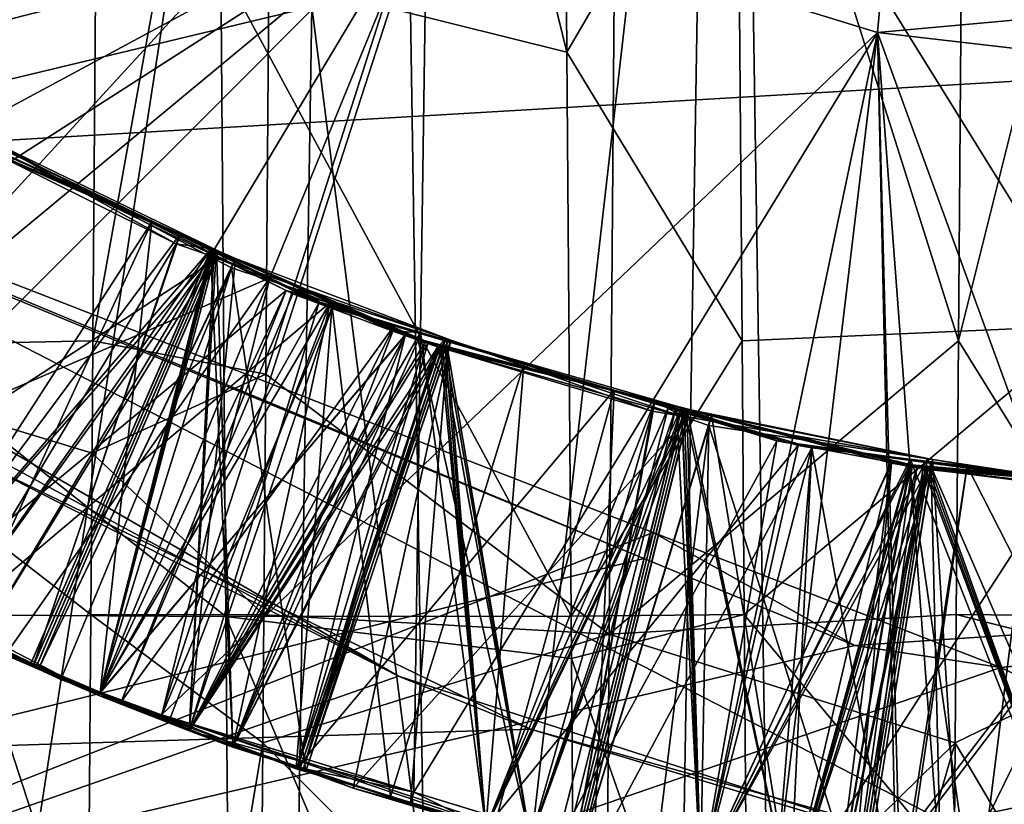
# Model space of a CAD drawing. Extents: x 0 to 200, y 18 to 95.
# Tile 108 of 256: x 72.196 to 72.765, y 45.313 to 45.766. Entities that reach past the tile are written whole.
import ezdxf

# ---------------------------------------------------------------- set-up
doc = ezdxf.new("R2010")
doc.units = 0

msp = doc.modelspace()

# ---------------------------------------------------------------- linework, layer by layer
for points in [[(72.962791, 48.726555, 262.75), (72.431702, 45.838833, 262.75), (72.692169, 45.758942, 262.75)], [(72.962791, 48.726555, 262.75), (72.692169, 45.758942, 262.75), (72.962791, 45.727478, 262.75)], [(91.499992, 43.477016, 264.504822), (33.5, 47.227016, 263.5), (33.5, 43.477016, 264.504822)], [(91.499992, 47.227016, 263.5), (33.5, 47.227016, 263.5), (91.499992, 43.477016, 264.504822)], [(91.499992, 47.227016, 278.5), (91.499992, 43.477016, 277.495178), (33.5, 43.477016, 277.495178)], [(33.5, 47.227016, 278.5), (91.499992, 47.227016, 278.5), (33.5, 43.477016, 277.495178)], [(118.275154, 47.227016, 282.913177), (34.499989, 47.227016, 282.913177), (34.840733, 44.638824, 282.572418)], [(117.93441, 44.638824, 282.572418), (118.275154, 47.227016, 282.913177), (34.840733, 44.638824, 282.572418)], [(98.275146, 47.227016, 262.913177), (98.615891, 44.638824, 263.253906), (54.159252, 44.638824, 263.253906)], [(54.499992, 47.227016, 262.913177), (98.275146, 47.227016, 262.913177), (54.159252, 44.638824, 263.253906)], [(59.876041, 45.735664, 34.147179), (77.999992, 47.227016, 34), (77.999992, 43.96973, 34.450539)], [(59.999084, 47.070038, 34.001026), (77.999992, 47.227016, 34), (59.876041, 45.735664, 34.147179)], [(77.999992, 47.227016, 58), (59.879162, 45.749619, 57.857403), (77.999992, 43.96973, 57.549461)], [(77.999992, 47.227016, 58), (59.999996, 47.227016, 57.999981), (59.879162, 45.749619, 57.857403)], [(122.799995, 44.077702, 284.641174), (66.999992, 47.227016, 285), (66.999992, 44.077702, 284.641174)], [(122.799995, 47.227016, 285), (66.999992, 47.227016, 285), (122.799995, 44.077702, 284.641174)], [(68.999992, 47.227016, 262.75), (76.999992, 43.102016, 263.855286), (68.999992, 43.102016, 263.855286)], [(68.999992, 47.227016, 262.75), (76.999992, 47.227016, 262.75), (76.999992, 43.102016, 263.855286)], [(76.999992, 47.227016, 279.25), (68.999992, 47.227016, 279.25), (68.999992, 43.102016, 278.144714)], [(76.999992, 43.102016, 278.144714), (76.999992, 47.227016, 279.25), (68.999992, 43.102016, 278.144714)], [(69.499992, 47.227016, 281.899994), (74.999992, 47.227016, 281.899994), (69.499992, 44.268314, 281.490784)], [(74.999992, 47.227016, 281.899994), (74.999992, 44.326035, 281.237854), (69.499992, 44.268314, 281.490784)], [(72.365311, 45.773624, 36.17487), (72.090141, 46.707184, 35.513985), (72.074692, 45.70406, 35.681686)], [(72.120453, 46.658791, 55.931633), (72.40937, 46.608498, 56.477772), (72.148376, 44.92104, 55.722553)], [(72.148376, 44.92104, 55.722553), (72.40937, 46.608498, 56.477772), (72.437057, 44.808872, 56.193958)], [(72.40937, 46.608498, 56.477772), (72.611496, 46.339211, 56.461132), (72.437057, 44.808872, 56.193958)], [(72.306419, 46.588078, 56.115135), (72.312653, 45.797314, 56.031578), (72.512581, 45.747459, 56.386406)], [(72.508652, 46.262394, 56.455597), (72.306419, 46.588078, 56.115135), (72.512581, 45.747459, 56.386406)], [(72.611496, 46.339211, 56.461132), (72.899139, 46.569599, 55.978367), (72.648994, 43.919647, 55.965374)], [(72.899139, 46.569599, 55.978367), (72.937325, 44.217487, 55.536388), (72.648994, 43.919647, 55.965374)], [(72.312653, 45.797314, 56.031578), (72.107239, 46.447762, 56.471043), (72.112579, 45.746952, 56.389488)], [(72.437057, 44.808872, 56.193958), (72.611496, 46.339211, 56.461132), (72.648994, 43.919647, 55.965374)], [(72.24453, 46.332073, 35.542419), (72.238792, 45.580887, 35.629837), (72.038368, 45.576675, 36.007771)], [(72.042961, 46.153862, 35.90345), (72.24453, 46.332073, 35.542419), (72.038368, 45.576675, 36.007771)], [(72.24453, 46.332073, 35.542419), (72.343239, 46.162453, 35.561863), (72.238792, 45.580887, 35.629837)], [(72.611298, 45.916462, 56.409214), (72.508652, 46.262394, 56.455597), (72.512581, 45.747459, 56.386406)], [(72.338646, 45.561653, 35.632908), (72.543304, 46.199657, 35.920937), (72.537071, 45.411507, 36.026299)], [(72.343239, 46.162453, 35.561863), (72.543304, 46.199657, 35.920937), (72.338646, 45.561653, 35.632908)], [(72.543304, 46.199657, 35.920937), (72.7388, 45.580887, 35.629837), (72.537071, 45.411507, 36.026299)], [(72.543304, 46.199657, 35.920937), (72.74324, 46.162472, 35.562157), (72.7388, 45.580887, 35.629837)], [(72.238792, 45.580887, 35.629837), (72.343239, 46.162453, 35.561863), (72.338646, 45.561653, 35.632908)], [(72.74324, 46.162472, 35.562157), (72.841942, 45.992889, 35.580616), (72.7388, 45.580887, 35.629837)], [(72.7388, 45.580887, 35.629837), (72.841942, 45.992889, 35.580616), (72.837578, 45.421894, 35.657341)], [(72.431702, 45.838833, 262.75), (72.18998, 45.964527, 262.75), (71.948357, 45.528938, 262.25)], [(72.18998, 45.964527, 257.75), (72.431702, 45.838833, 257.75), (72.015167, 45.493607, 258.243622)], [(72.811363, 45.960552, 56.053722), (72.611298, 45.916462, 56.409214), (72.814285, 45.589695, 56.020695)], [(72.590378, 45.924599, 36.142834), (72.365311, 45.773624, 36.17487), (72.562668, 44.217487, 36.463612)], [(72.876457, 45.680264, 35.614609), (72.590378, 45.924599, 36.142834), (72.562668, 44.217487, 36.463612)], [(72.879021, 45.848759, 35.60994), (72.590378, 45.924599, 36.142834), (72.876457, 45.680264, 35.614609)], [(72.611298, 45.916462, 56.409214), (72.512581, 45.747459, 56.386406), (72.613853, 45.580887, 56.370163)], [(72.814285, 45.589695, 56.020695), (72.611298, 45.916462, 56.409214), (72.613853, 45.580887, 56.370163)], [(72.431702, 45.838833, 262.75), (71.948357, 45.528938, 262.25), (72.242271, 45.37611, 262.25)], [(72.015167, 45.493607, 258.243622), (72.431702, 45.838833, 257.75), (72.061218, 45.468029, 258.245483)], [(72.061218, 45.468029, 258.245483), (72.431702, 45.838833, 257.75), (72.172447, 45.406254, 258.25)], [(72.172447, 45.406254, 258.25), (72.431702, 45.838833, 257.75), (72.242271, 45.37611, 258.25)], [(72.242271, 45.37611, 258.25), (72.431702, 45.838833, 257.75), (72.424271, 45.320282, 258.25)], [(72.431702, 45.838833, 262.75), (72.242271, 45.37611, 262.25), (72.278419, 45.365021, 262.25)], [(72.692169, 45.758942, 262.75), (72.431702, 45.838833, 262.75), (72.278419, 45.365021, 262.25)], [(72.431702, 45.838833, 257.75), (72.692169, 45.758942, 257.75), (72.424271, 45.320282, 258.25)], [(72.431702, 45.838833, 257.75), (72.999992, 45.787018, 257.75), (72.692169, 45.758942, 257.75)], [(72.312653, 45.797314, 56.031578), (72.112579, 45.746952, 56.389488), (72.113853, 45.580887, 56.370163)], [(72.312653, 45.797314, 56.031578), (72.113853, 45.580887, 56.370163), (72.31562, 45.421738, 55.99189)], [(72.515076, 45.421894, 56.342659), (72.312653, 45.797314, 56.031578), (72.31562, 45.421738, 55.99189)], [(72.512581, 45.747459, 56.386406), (72.312653, 45.797314, 56.031578), (72.515076, 45.421894, 56.342659)], [(72.692169, 45.758942, 257.75), (72.999992, 45.787018, 257.75), (72.962791, 45.727478, 257.75)], [(72.365311, 45.773624, 36.17487), (72.074692, 45.70406, 35.681686), (72.350555, 44.855007, 36.285393)], [(72.365311, 45.773624, 36.17487), (72.350555, 44.855007, 36.285393), (72.562668, 44.217487, 36.463612)], [(72.692169, 45.758942, 262.75), (72.278419, 45.365021, 262.25), (72.589561, 45.269581, 262.25)], [(72.424271, 45.320282, 258.25), (72.692169, 45.758942, 257.75), (72.589561, 45.269581, 258.25)], [(72.589561, 45.269581, 258.25), (72.692169, 45.758942, 257.75), (72.729935, 45.253262, 258.25)], [(72.692169, 45.758942, 262.75), (72.589561, 45.269581, 262.25), (72.632629, 45.261845, 262.25)], [(72.692169, 45.758942, 262.75), (72.632629, 45.261845, 262.25), (72.703339, 45.249138, 262.25)], [(72.692169, 45.758942, 262.75), (72.705475, 45.248993, 262.250092), (72.882835, 45.236824, 262.256378)], [(72.962791, 45.727478, 262.75), (72.692169, 45.758942, 262.75), (72.882835, 45.236824, 262.256378)], [(72.692169, 45.758942, 262.75), (72.703339, 45.249138, 262.25), (72.705475, 45.248993, 262.250092)], [(72.692169, 45.758942, 257.75), (72.962791, 45.727478, 257.75), (72.729935, 45.253262, 258.25)], [(59.879162, 45.749619, 57.857403), (59.812286, 44.932037, 57.7785), (77.999992, 43.96973, 57.549461)], [(72.613853, 45.580887, 56.370163), (72.512581, 45.747459, 56.386406), (72.515076, 45.421894, 56.342659)], [(59.788197, 44.782951, 34.25153), (59.876041, 45.735664, 34.147179), (77.999992, 43.96973, 34.450539)], [(72.272858, 45.649555, 261.897797), (72.11367, 45.7271, 261.886444), (72.128799, 45.426731, 261.747314)], [(72.152061, 45.708191, 262.06134), (72.11367, 45.7271, 261.886444), (72.272858, 45.649555, 261.897797)], [(72.729935, 45.253262, 258.25), (72.962791, 45.727478, 257.75), (72.950394, 45.227631, 258.25)], [(71.941216, 45.709156, 257.08252), (72.557037, 45.455235, 257.113037), (66.999992, 44.077702, 257.358826)], [(72.562424, 45.470306, 260.243225), (71.935303, 45.714088, 260.2052), (69.499992, 44.268314, 260.509247)], [(71.935303, 45.714088, 260.2052), (72.562424, 45.470306, 260.243225), (72.557037, 45.455235, 257.113037)], [(71.941216, 45.709156, 257.08252), (71.935303, 45.714088, 260.2052), (72.557037, 45.455235, 257.113037)], [(72.350502, 45.609966, 261.203339), (72.152176, 45.709126, 261.189148), (72.128799, 45.426731, 261.047302)], [(72.185013, 45.689987, 261.363739), (72.152176, 45.709126, 261.189148), (72.350502, 45.609966, 261.203339)], [(72.152061, 45.708191, 262.06134), (72.341072, 45.617195, 262.074768), (72.025391, 45.480843, 262.2099)], [(72.074692, 45.70406, 35.681686), (72.064583, 45.048645, 35.79126), (72.350555, 44.855007, 36.285393)], [(72.152061, 45.708191, 262.06134), (72.272858, 45.649555, 261.897797), (72.341072, 45.617195, 262.074768)], [(72.182251, 45.694939, 258.563416), (72.309586, 45.627853, 258.572662), (72.057617, 45.462948, 258.711945)], [(72.307175, 45.634003, 260.500336), (72.175362, 45.691715, 260.491119), (72.128799, 45.426731, 260.347321)], [(72.179611, 45.696209, 259.963226), (72.286812, 45.636913, 259.971069), (72.15303, 45.415203, 260.117859)], [(72.176163, 45.693489, 260.663147), (72.307411, 45.63435, 260.672333), (72.15303, 45.415203, 260.817871)], [(72.176163, 45.693489, 260.663147), (72.175362, 45.691715, 260.491119), (72.307411, 45.63435, 260.672333)], [(72.307411, 45.63435, 260.672333), (72.175362, 45.691715, 260.491119), (72.307175, 45.634003, 260.500336)], [(72.179611, 45.696209, 259.963226), (72.176949, 45.691509, 259.791229), (72.286812, 45.636913, 259.971069)], [(72.182251, 45.694939, 258.563416), (72.179626, 45.690014, 258.391418), (72.311584, 45.632626, 258.400635)], [(72.182251, 45.694939, 258.563416), (72.311584, 45.632626, 258.400635), (72.309586, 45.627853, 258.572662)], [(72.28923, 45.642429, 259.799072), (72.176949, 45.691509, 259.791229), (72.128799, 45.426731, 259.647308)], [(72.309975, 45.632732, 259.100525), (72.178085, 45.690315, 259.091339), (72.128799, 45.426731, 258.947296)], [(72.178322, 45.690842, 259.263336), (72.310211, 45.633244, 259.272552), (72.15303, 45.415203, 259.417877)], [(72.185013, 45.689987, 261.363739), (72.375824, 45.602978, 261.377167), (72.15303, 45.415203, 261.517853)], [(72.311584, 45.632626, 258.400635), (72.179626, 45.690014, 258.391418), (72.172447, 45.406254, 258.25)], [(72.176949, 45.691509, 259.791229), (72.28923, 45.642429, 259.799072), (72.286812, 45.636913, 259.971069)], [(72.178322, 45.690842, 259.263336), (72.178085, 45.690315, 259.091339), (72.309975, 45.632732, 259.100525)], [(72.310211, 45.633244, 259.272552), (72.178322, 45.690842, 259.263336), (72.309975, 45.632732, 259.100525)], [(72.185013, 45.689987, 261.363739), (72.350502, 45.609966, 261.203339), (72.375824, 45.602978, 261.377167)], [(72.876457, 45.680264, 35.614609), (72.562668, 44.217487, 36.463612), (72.851112, 44.071747, 36.053905)], [(72.272858, 45.649555, 261.897797), (72.128799, 45.426731, 261.747314), (72.163155, 45.411976, 261.74939)], [(72.272858, 45.649555, 261.897797), (72.163155, 45.411976, 261.74939), (72.242958, 45.377708, 261.754242)], [(72.369263, 45.602592, 261.904633), (72.272858, 45.649555, 261.897797), (72.242958, 45.377708, 261.754242)], [(72.341072, 45.617195, 262.074768), (72.272858, 45.649555, 261.897797), (72.369263, 45.602592, 261.904633)], [(72.28923, 45.642429, 259.799072), (72.128799, 45.426731, 259.647308), (72.20475, 45.394112, 259.651917)], [(72.3088, 45.633869, 259.800446), (72.28923, 45.642429, 259.799072), (72.20475, 45.394112, 259.651917)], [(72.286812, 45.636913, 259.971069), (72.28923, 45.642429, 259.799072), (72.3088, 45.633869, 259.800446)], [(72.15303, 45.415203, 260.117859), (72.286812, 45.636913, 259.971069), (72.204628, 45.393864, 260.120972)], [(72.286812, 45.636913, 259.971069), (72.306915, 45.629856, 259.972443), (72.204628, 45.393864, 260.120972)], [(72.286812, 45.636913, 259.971069), (72.3088, 45.633869, 259.800446), (72.306915, 45.629856, 259.972443)], [(72.307175, 45.634003, 260.500336), (72.128799, 45.426731, 260.347321), (72.203125, 45.394814, 260.351807)], [(72.309975, 45.632732, 259.100525), (72.128799, 45.426731, 258.947296), (72.206375, 45.393417, 258.952026)], [(72.15303, 45.415203, 260.817871), (72.307411, 45.63435, 260.672333), (72.202988, 45.394543, 260.820862)], [(72.15303, 45.415203, 259.417877), (72.310211, 45.633244, 259.272552), (72.206253, 45.393188, 259.421082)], [(72.311584, 45.632626, 258.400635), (72.172447, 45.406254, 258.25), (72.207527, 45.391689, 258.252106)], [(72.202988, 45.394543, 260.820862), (72.307411, 45.63435, 260.672333), (72.243042, 45.377972, 260.823303)], [(72.307175, 45.634003, 260.500336), (72.203125, 45.394814, 260.351807), (72.242958, 45.377708, 260.354218)], [(72.204628, 45.393864, 260.120972), (72.306915, 45.629856, 259.972443), (72.243042, 45.377972, 260.123291)], [(72.3088, 45.633869, 259.800446), (72.20475, 45.394112, 259.651917), (72.242958, 45.377708, 259.654236)], [(72.206253, 45.393188, 259.421082), (72.310211, 45.633244, 259.272552), (72.243042, 45.377972, 259.423309)], [(72.309975, 45.632732, 259.100525), (72.206375, 45.393417, 258.952026), (72.242958, 45.377708, 258.954224)], [(72.321198, 45.628445, 258.401306), (72.311584, 45.632626, 258.400635), (72.207527, 45.391689, 258.252106)], [(72.419563, 45.584801, 260.508179), (72.307175, 45.634003, 260.500336), (72.242958, 45.377708, 260.354218)], [(72.3088, 45.633869, 259.800446), (72.242958, 45.377708, 259.654236), (72.294403, 45.355614, 259.657379)], [(72.309975, 45.632732, 259.100525), (72.242958, 45.377708, 258.954224), (72.294403, 45.355614, 258.957367)], [(72.307411, 45.63435, 260.672333), (72.419197, 45.583977, 260.680206), (72.243042, 45.377972, 260.823303)], [(72.243042, 45.377972, 259.423309), (72.310211, 45.633244, 259.272552), (72.319572, 45.346317, 259.427917)], [(72.243042, 45.377972, 260.123291), (72.306915, 45.629856, 259.972443), (72.319572, 45.346317, 260.127899)], [(72.438148, 45.577328, 259.809479), (72.3088, 45.633869, 259.800446), (72.294403, 45.355614, 259.657379)], [(72.432213, 45.579365, 259.10907), (72.309975, 45.632732, 259.100525), (72.294403, 45.355614, 258.957367)], [(72.306915, 45.629856, 259.972443), (72.3088, 45.633869, 259.800446), (72.438148, 45.577328, 259.809479)], [(72.306915, 45.629856, 259.972443), (72.442726, 45.582161, 259.981659), (72.319572, 45.346317, 260.127899)], [(72.442726, 45.582161, 259.981659), (72.306915, 45.629856, 259.972443), (72.438148, 45.577328, 259.809479)], [(72.307411, 45.63435, 260.672333), (72.307175, 45.634003, 260.500336), (72.419197, 45.583977, 260.680206)], [(72.307175, 45.634003, 260.500336), (72.419563, 45.584801, 260.508179), (72.419197, 45.583977, 260.680206)], [(72.311584, 45.632626, 258.400635), (72.321198, 45.628445, 258.401306), (72.309586, 45.627853, 258.572662)], [(72.310211, 45.633244, 259.272552), (72.309975, 45.632732, 259.100525), (72.432213, 45.579365, 259.10907)], [(72.310211, 45.633244, 259.272552), (72.438324, 45.577297, 259.281494), (72.319572, 45.346317, 259.427917)], [(72.310211, 45.633244, 259.272552), (72.432213, 45.579365, 259.10907), (72.438324, 45.577297, 259.281494)], [(72.057617, 45.462948, 258.711945), (72.309586, 45.627853, 258.572662), (72.207436, 45.391396, 258.721191)], [(72.309586, 45.627853, 258.572662), (72.318832, 45.622986, 258.573303), (72.207436, 45.391396, 258.721191)], [(72.321198, 45.628445, 258.401306), (72.207527, 45.391689, 258.252106), (72.294403, 45.355614, 258.257355)], [(72.440399, 45.576614, 258.409637), (72.321198, 45.628445, 258.401306), (72.294403, 45.355614, 258.257355)], [(72.309586, 45.627853, 258.572662), (72.321198, 45.628445, 258.401306), (72.318832, 45.622986, 258.573303)], [(72.318832, 45.622986, 258.573303), (72.321198, 45.628445, 258.401306), (72.445541, 45.581238, 258.581848)], [(72.445541, 45.581238, 258.581848), (72.321198, 45.628445, 258.401306), (72.440399, 45.576614, 258.409637)], [(72.207436, 45.391396, 258.721191), (72.318832, 45.622986, 258.573303), (72.220253, 45.385277, 258.721985)], [(72.220253, 45.385277, 258.721985), (72.318832, 45.622986, 258.573303), (72.242592, 45.376984, 258.723297)], [(72.242592, 45.376984, 258.723297), (72.318832, 45.622986, 258.573303), (72.361893, 45.332703, 258.730408)], [(72.318832, 45.622986, 258.573303), (72.445541, 45.581238, 258.581848), (72.361893, 45.332703, 258.730408)], [(72.025391, 45.480843, 262.2099), (72.341072, 45.617195, 262.074768), (72.18821, 45.399525, 262.220032)], [(72.18821, 45.399525, 262.220032), (72.341072, 45.617195, 262.074768), (72.24292, 45.378098, 262.223297)], [(72.24292, 45.378098, 262.223297), (72.341072, 45.617195, 262.074768), (72.278351, 45.36422, 262.225403)], [(72.341072, 45.617195, 262.074768), (72.376862, 45.59996, 262.077301), (72.278351, 45.36422, 262.225403)], [(72.341072, 45.617195, 262.074768), (72.369263, 45.602592, 261.904633), (72.376862, 45.59996, 262.077301)], [(72.350502, 45.609966, 261.203339), (72.128799, 45.426731, 261.047302), (72.242958, 45.377708, 261.05423)], [(72.350502, 45.609966, 261.203339), (72.242958, 45.377708, 261.05423), (72.255119, 45.372486, 261.054962)], [(72.354355, 45.60804, 261.203613), (72.350502, 45.609966, 261.203339), (72.255119, 45.372486, 261.054962)], [(72.413177, 45.590172, 261.20755), (72.354355, 45.60804, 261.203613), (72.255119, 45.372486, 261.054962)], [(72.350502, 45.609966, 261.203339), (72.354355, 45.60804, 261.203613), (72.375824, 45.602978, 261.377167)], [(72.375824, 45.602978, 261.377167), (72.354355, 45.60804, 261.203613), (72.412033, 45.586468, 261.37973)], [(72.354355, 45.60804, 261.203613), (72.413177, 45.590172, 261.20755), (72.412033, 45.586468, 261.37973)], [(72.15303, 45.415203, 261.517853), (72.375824, 45.602978, 261.377167), (72.243042, 45.377972, 261.523315)], [(72.369263, 45.602592, 261.904633), (72.242958, 45.377708, 261.754242), (72.294403, 45.355614, 261.757355)], [(72.243042, 45.377972, 261.523315), (72.375824, 45.602978, 261.377167), (72.282837, 45.361515, 261.525696)], [(72.282837, 45.361515, 261.525696), (72.375824, 45.602978, 261.377167), (72.319572, 45.346317, 261.527893)], [(72.376976, 45.600307, 261.905151), (72.369263, 45.602592, 261.904633), (72.294403, 45.355614, 261.757355)], [(72.375824, 45.602978, 261.377167), (72.412033, 45.586468, 261.37973), (72.319572, 45.346317, 261.527893)], [(72.369263, 45.602592, 261.904633), (72.376976, 45.600307, 261.905151), (72.376862, 45.59996, 262.077301)], [(72.278351, 45.36422, 262.225403), (72.376862, 45.59996, 262.077301), (72.356209, 45.333733, 262.230072)], [(72.376976, 45.600307, 261.905151), (72.294403, 45.355614, 261.757355), (72.410789, 45.317627, 261.764191)], [(72.376862, 45.59996, 262.077301), (72.539902, 45.552448, 262.088165), (72.356209, 45.333733, 262.230072)], [(72.376862, 45.59996, 262.077301), (72.376976, 45.600307, 261.905151), (72.539902, 45.552448, 262.088165)], [(72.487801, 45.567463, 261.912537), (72.376976, 45.600307, 261.905151), (72.410789, 45.317627, 261.764191)], [(72.376976, 45.600307, 261.905151), (72.487801, 45.567463, 261.912537), (72.539902, 45.552448, 262.088165)], [(72.09288, 45.56139, 260.379822), (72.057259, 45.59473, 262.404236), (72.415375, 45.387341, 260.4086)], [(72.057259, 45.59473, 262.404236), (72.166931, 45.514019, 262.419312), (72.415375, 45.387341, 260.4086)], [(72.413177, 45.590172, 261.20755), (72.255119, 45.372486, 261.054962), (72.294403, 45.355614, 261.057373)], [(72.428139, 45.585629, 261.208557), (72.413177, 45.590172, 261.20755), (72.294403, 45.355614, 261.057373)], [(72.412033, 45.586468, 261.37973), (72.413177, 45.590172, 261.20755), (72.428139, 45.585629, 261.208557)], [(72.814285, 45.589695, 56.020695), (72.613853, 45.580887, 56.370163), (72.615074, 45.42284, 56.338291)], [(72.814285, 45.589695, 56.020695), (72.615074, 45.42284, 56.338291), (72.817596, 45.179413, 55.922482)], [(72.419563, 45.584801, 260.508179), (72.242958, 45.377708, 260.354218), (72.294403, 45.355614, 260.357361)], [(72.243042, 45.377972, 260.823303), (72.419197, 45.583977, 260.680206), (72.319572, 45.346317, 260.827911)], [(72.428139, 45.585629, 261.208557), (72.294403, 45.355614, 261.057373), (72.465736, 45.29969, 261.067413)], [(72.430611, 45.579964, 260.508972), (72.419563, 45.584801, 260.508179), (72.294403, 45.355614, 260.357361)], [(72.412033, 45.586468, 261.37973), (72.426796, 45.581253, 261.380707), (72.319572, 45.346317, 261.527893)], [(72.319572, 45.346317, 260.827911), (72.419197, 45.583977, 260.680206), (72.356911, 45.334682, 260.830078)], [(72.419197, 45.583977, 260.680206), (72.439705, 45.578598, 260.681549), (72.356911, 45.334682, 260.830078)], [(72.412033, 45.586468, 261.37973), (72.428139, 45.585629, 261.208557), (72.426796, 45.581253, 261.380707)], [(72.419197, 45.583977, 260.680206), (72.419563, 45.584801, 260.508179), (72.430611, 45.579964, 260.508972)], [(72.439705, 45.578598, 260.681549), (72.419197, 45.583977, 260.680206), (72.439461, 45.577705, 260.509552)], [(72.419197, 45.583977, 260.680206), (72.430611, 45.579964, 260.508972), (72.439461, 45.577705, 260.509552)], [(72.426796, 45.581253, 261.380707), (72.428139, 45.585629, 261.208557), (72.57605, 45.543144, 261.390564)], [(72.571098, 45.542194, 261.21814), (72.428139, 45.585629, 261.208557), (72.465736, 45.29969, 261.067413)], [(72.57605, 45.543144, 261.390564), (72.428139, 45.585629, 261.208557), (72.571098, 45.542194, 261.21814)], [(72.038368, 45.576675, 36.007771), (72.238792, 45.580887, 35.629837), (72.238297, 45.516094, 35.642902)], [(72.113853, 45.580887, 56.370163), (72.115082, 45.42284, 56.338291), (72.31562, 45.421738, 55.99189)], [(72.238792, 45.580887, 35.629837), (72.338646, 45.561653, 35.632908), (72.238297, 45.516094, 35.642902)], [(72.430611, 45.579964, 260.508972), (72.294403, 45.355614, 260.357361), (72.357071, 45.335159, 260.361023)], [(72.432213, 45.579365, 259.10907), (72.294403, 45.355614, 258.957367), (72.360443, 45.334061, 258.961212)], [(72.319572, 45.346317, 260.127899), (72.442726, 45.582161, 259.981659), (72.358589, 45.33416, 260.130188)], [(72.319572, 45.346317, 261.527893), (72.426796, 45.581253, 261.380707), (72.491646, 45.292698, 261.537964)], [(72.356911, 45.334682, 260.830078), (72.439705, 45.578598, 260.681549), (72.491646, 45.292698, 260.837952)], [(72.439461, 45.577705, 260.509552), (72.430611, 45.579964, 260.508972), (72.357071, 45.335159, 260.361023)], [(72.358589, 45.33416, 260.130188), (72.442726, 45.582161, 259.981659), (72.491646, 45.292698, 260.13797)], [(72.438446, 45.577785, 259.109497), (72.432213, 45.579365, 259.10907), (72.360443, 45.334061, 258.961212)], [(72.361893, 45.332703, 258.730408), (72.445541, 45.581238, 258.581848), (72.389214, 45.322563, 258.732025)], [(72.445541, 45.581238, 258.581848), (72.582245, 45.536198, 258.591064), (72.389214, 45.322563, 258.732025)], [(72.426796, 45.581253, 261.380707), (72.57605, 45.543144, 261.390564), (72.491646, 45.292698, 261.537964)], [(72.432213, 45.579365, 259.10907), (72.438446, 45.577785, 259.109497), (72.438324, 45.577297, 259.281494)], [(72.442726, 45.582161, 259.981659), (72.438148, 45.577328, 259.809479), (72.440773, 45.576672, 259.809662)], [(72.439705, 45.578598, 260.681549), (72.439461, 45.577705, 260.509552), (72.578926, 45.54216, 260.518768)], [(72.439705, 45.578598, 260.681549), (72.578949, 45.54208, 260.690765), (72.491646, 45.292698, 260.837952)], [(72.439705, 45.578598, 260.681549), (72.578926, 45.54216, 260.518768), (72.578949, 45.54208, 260.690765)], [(72.445541, 45.581238, 258.581848), (72.440399, 45.576614, 258.409637), (72.443726, 45.575787, 258.409851)], [(72.442726, 45.582161, 259.981659), (72.440773, 45.576672, 259.809662), (72.56192, 45.540302, 259.989746)], [(72.442726, 45.582161, 259.981659), (72.56192, 45.540302, 259.989746), (72.491646, 45.292698, 260.13797)], [(72.445541, 45.581238, 258.581848), (72.443726, 45.575787, 258.409851), (72.582245, 45.536198, 258.591064)], [(72.615074, 45.42284, 56.338291), (72.613853, 45.580887, 56.370163), (72.515076, 45.421894, 56.342659)], [(72.7388, 45.580887, 35.629837), (72.737572, 45.42284, 35.661709), (72.537071, 45.411507, 36.026299)], [(72.737572, 45.42284, 35.661709), (72.7388, 45.580887, 35.629837), (72.837578, 45.421894, 35.657341)], [(72.032135, 44.794376, 36.149158), (72.038368, 45.576675, 36.007771), (72.232178, 44.725388, 35.802361)], [(72.038368, 45.576675, 36.007771), (72.237572, 45.42284, 35.661709), (72.232178, 44.725388, 35.802361)], [(72.038368, 45.576675, 36.007771), (72.238297, 45.516094, 35.642902), (72.237572, 45.42284, 35.661709)], [(72.438148, 45.577328, 259.809479), (72.294403, 45.355614, 259.657379), (72.358749, 45.334614, 259.661133)], [(72.440399, 45.576614, 258.409637), (72.294403, 45.355614, 258.257355), (72.362106, 45.333515, 258.261322)], [(72.319572, 45.346317, 259.427917), (72.438324, 45.577297, 259.281494), (72.360275, 45.333633, 259.430298)], [(72.439461, 45.577705, 260.509552), (72.357071, 45.335159, 260.361023), (72.465736, 45.29969, 260.367401)], [(72.440773, 45.576672, 259.809662), (72.438148, 45.577328, 259.809479), (72.358749, 45.334614, 259.661133)], [(72.440773, 45.576672, 259.809662), (72.358749, 45.334614, 259.661133), (72.465736, 45.29969, 259.667389)], [(72.438324, 45.577297, 259.281494), (72.442268, 45.576313, 259.281738), (72.360275, 45.333633, 259.430298)], [(72.360275, 45.333633, 259.430298), (72.442268, 45.576313, 259.281738), (72.491646, 45.292698, 259.437958)], [(72.442398, 45.576786, 259.109741), (72.438446, 45.577785, 259.109497), (72.360443, 45.334061, 258.961212)], [(72.442398, 45.576786, 259.109741), (72.360443, 45.334061, 258.961212), (72.465736, 45.29969, 258.967407)], [(72.443726, 45.575787, 258.409851), (72.440399, 45.576614, 258.409637), (72.362106, 45.333515, 258.261322)], [(72.443726, 45.575787, 258.409851), (72.362106, 45.333515, 258.261322), (72.422333, 45.313858, 258.264862)], [(72.443726, 45.575787, 258.409851), (72.422333, 45.313858, 258.264862), (72.465736, 45.29969, 258.267395)], [(72.438324, 45.577297, 259.281494), (72.438446, 45.577785, 259.109497), (72.442398, 45.576786, 259.109741)], [(72.438324, 45.577297, 259.281494), (72.442398, 45.576786, 259.109741), (72.442268, 45.576313, 259.281738)], [(72.578926, 45.54216, 260.518768), (72.439461, 45.577705, 260.509552), (72.465736, 45.29969, 260.367401)], [(72.563362, 45.546066, 259.817719), (72.440773, 45.576672, 259.809662), (72.465736, 45.29969, 259.667389)], [(72.440773, 45.576672, 259.809662), (72.563362, 45.546066, 259.817719), (72.56192, 45.540302, 259.989746)], [(72.442268, 45.576313, 259.281738), (72.442398, 45.576786, 259.109741), (72.581894, 45.541515, 259.290955)], [(72.442268, 45.576313, 259.281738), (72.581894, 45.541515, 259.290955), (72.491646, 45.292698, 259.437958)], [(72.581902, 45.541466, 259.118958), (72.442398, 45.576786, 259.109741), (72.465736, 45.29969, 258.967407)], [(72.581894, 45.541515, 259.290955), (72.442398, 45.576786, 259.109741), (72.581902, 45.541466, 259.118958)], [(72.583374, 45.5411, 258.419067), (72.443726, 45.575787, 258.409851), (72.465736, 45.29969, 258.267395)], [(72.443726, 45.575787, 258.409851), (72.583374, 45.5411, 258.419067), (72.582245, 45.536198, 258.591064)], [(72.487801, 45.567463, 261.912537), (72.410789, 45.317627, 261.764191), (72.465736, 45.29969, 261.767395)], [(72.64621, 45.520515, 261.923126), (72.487801, 45.567463, 261.912537), (72.465736, 45.29969, 261.767395)], [(72.539902, 45.552448, 262.088165), (72.487801, 45.567463, 261.912537), (72.64621, 45.520515, 261.923126)], [(72.09288, 45.56139, 260.379822), (72.415375, 45.387341, 260.4086), (69.199997, 44.260399, 260.66745)], [(72.238297, 45.516094, 35.642902), (72.338646, 45.561653, 35.632908), (72.337578, 45.422745, 35.66119)], [(72.337578, 45.422745, 35.66119), (72.338646, 45.561653, 35.632908), (72.537071, 45.411507, 36.026299)], [(72.356209, 45.333733, 262.230072), (72.539902, 45.552448, 262.088165), (72.470551, 45.300362, 262.236725)], [(72.470551, 45.300362, 262.236725), (72.539902, 45.552448, 262.088165), (72.528091, 45.283573, 262.240051)], [(72.539902, 45.552448, 262.088165), (72.654152, 45.519157, 262.095795), (72.528091, 45.283573, 262.240051)], [(72.539902, 45.552448, 262.088165), (72.64621, 45.520515, 261.923126), (72.654152, 45.519157, 262.095795)], [(72.563362, 45.546066, 259.817719), (72.465736, 45.29969, 259.667389), (72.517128, 45.287914, 259.670349)], [(72.580391, 45.541817, 259.818878), (72.563362, 45.546066, 259.817719), (72.517128, 45.287914, 259.670349)], [(72.56192, 45.540302, 259.989746), (72.563362, 45.546066, 259.817719), (72.579163, 45.537327, 259.990875)], [(72.563362, 45.546066, 259.817719), (72.580391, 45.541817, 259.818878), (72.579163, 45.537327, 259.990875)], [(72.571098, 45.542194, 261.21814), (72.465736, 45.29969, 261.067413), (72.506706, 45.290302, 261.069733)], [(72.578926, 45.54216, 260.518768), (72.465736, 45.29969, 260.367401), (72.515419, 45.288303, 260.370239)], [(72.581902, 45.541466, 259.118958), (72.465736, 45.29969, 258.967407), (72.518845, 45.287521, 258.970428)], [(72.583374, 45.5411, 258.419067), (72.465736, 45.29969, 258.267395), (72.520576, 45.287125, 258.270538)], [(72.491646, 45.292698, 261.537964), (72.57605, 45.543144, 261.390564), (72.511848, 45.288353, 261.539124)], [(72.491646, 45.292698, 260.837952), (72.578949, 45.54208, 260.690765), (72.515259, 45.287617, 260.839294)], [(72.491646, 45.292698, 259.437958), (72.581894, 45.541515, 259.290955), (72.518684, 45.28688, 259.439484)], [(72.491646, 45.292698, 260.13797), (72.56192, 45.540302, 259.989746), (72.516968, 45.287251, 260.139404)], [(72.633888, 45.523117, 261.222321), (72.571098, 45.542194, 261.21814), (72.506706, 45.290302, 261.069733)], [(72.511848, 45.288353, 261.539124), (72.57605, 45.543144, 261.390564), (72.589989, 45.271542, 261.543549)], [(72.515259, 45.287617, 260.839294), (72.578949, 45.54208, 260.690765), (72.589989, 45.271542, 260.843567)], [(72.578926, 45.54216, 260.518768), (72.515419, 45.288303, 260.370239), (72.589943, 45.271221, 260.374512)], [(72.56192, 45.540302, 259.989746), (72.579163, 45.537327, 259.990875), (72.516968, 45.287251, 260.139404)], [(72.580391, 45.541817, 259.818878), (72.517128, 45.287914, 259.670349), (72.589943, 45.271221, 259.6745)], [(72.518684, 45.28688, 259.439484), (72.581894, 45.541515, 259.290955), (72.589989, 45.271542, 259.443573)], [(72.581902, 45.541466, 259.118958), (72.518845, 45.287521, 258.970428), (72.589943, 45.271221, 258.974518)], [(72.596184, 45.537922, 258.419891), (72.583374, 45.5411, 258.419067), (72.520576, 45.287125, 258.270538)], [(72.57605, 45.543144, 261.390564), (72.571098, 45.542194, 261.21814), (72.633888, 45.523117, 261.222321)], [(72.57605, 45.543144, 261.390564), (72.710442, 45.508835, 261.399445), (72.589989, 45.271542, 261.543549)], [(72.57605, 45.543144, 261.390564), (72.633888, 45.523117, 261.222321), (72.710442, 45.508835, 261.399445)], [(72.700417, 45.511196, 260.526794), (72.578926, 45.54216, 260.518768), (72.589943, 45.271221, 260.374512)], [(72.578926, 45.54216, 260.518768), (72.700417, 45.511196, 260.526794), (72.700188, 45.510288, 260.698792)], [(72.578949, 45.54208, 260.690765), (72.578926, 45.54216, 260.518768), (72.700188, 45.510288, 260.698792)], [(72.578949, 45.54208, 260.690765), (72.700188, 45.510288, 260.698792), (72.589989, 45.271542, 260.843567)], [(72.579163, 45.537327, 259.990875), (72.580391, 45.541817, 259.818878), (72.721008, 45.512844, 260.000061)], [(72.720001, 45.506962, 259.828064), (72.580391, 45.541817, 259.818878), (72.641411, 45.259422, 259.677429)], [(72.580391, 45.541817, 259.818878), (72.589943, 45.271221, 259.6745), (72.641411, 45.259422, 259.677429)], [(72.721008, 45.512844, 260.000061), (72.580391, 45.541817, 259.818878), (72.720001, 45.506962, 259.828064)], [(72.581894, 45.541515, 259.290955), (72.721245, 45.506779, 259.30014), (72.589989, 45.271542, 259.443573)], [(72.581894, 45.541515, 259.290955), (72.714905, 45.507793, 259.127747), (72.721245, 45.506779, 259.30014)], [(72.581894, 45.541515, 259.290955), (72.581902, 45.541466, 259.118958), (72.714905, 45.507793, 259.127747)], [(72.714905, 45.507793, 259.127747), (72.581902, 45.541466, 259.118958), (72.641411, 45.259422, 258.977448)], [(72.581902, 45.541466, 259.118958), (72.589943, 45.271221, 258.974518), (72.641411, 45.259422, 258.977448)], [(72.583374, 45.5411, 258.419067), (72.596184, 45.537922, 258.419891), (72.582245, 45.536198, 258.591064)], [(72.389214, 45.322563, 258.732025), (72.582245, 45.536198, 258.591064), (72.520576, 45.286873, 258.739594)], [(72.516968, 45.287251, 260.139404), (72.579163, 45.537327, 259.990875), (72.589989, 45.271542, 260.143555)], [(72.596184, 45.537922, 258.419891), (72.520576, 45.287125, 258.270538), (72.641411, 45.259422, 258.277435)], [(72.582245, 45.536198, 258.591064), (72.594734, 45.532078, 258.591888), (72.520576, 45.286873, 258.739594)], [(72.579163, 45.537327, 259.990875), (72.721008, 45.512844, 260.000061), (72.589989, 45.271542, 260.143555)], [(72.582245, 45.536198, 258.591064), (72.596184, 45.537922, 258.419891), (72.594734, 45.532078, 258.591888)], [(72.594734, 45.532078, 258.591888), (72.596184, 45.537922, 258.419891), (72.72393, 45.512447, 258.60025)], [(72.723015, 45.50642, 258.428284), (72.596184, 45.537922, 258.419891), (72.641411, 45.259422, 258.277435)], [(72.72393, 45.512447, 258.60025), (72.596184, 45.537922, 258.419891), (72.723015, 45.50642, 258.428284)], [(71.948357, 45.528938, 262.25), (72.025391, 45.480843, 262.2099), (72.242271, 45.37611, 262.25)], [(72.520576, 45.286873, 258.739594), (72.594734, 45.532078, 258.591888), (72.563133, 45.275311, 258.742065)], [(72.563133, 45.275311, 258.742065), (72.594734, 45.532078, 258.591888), (72.589737, 45.270603, 258.743561)], [(72.589737, 45.270603, 258.743561), (72.594734, 45.532078, 258.591888), (72.682442, 45.2542, 258.74881)], [(72.594734, 45.532078, 258.591888), (72.72393, 45.512447, 258.60025), (72.682442, 45.2542, 258.74881)], [(72.633888, 45.523117, 261.222321), (72.506706, 45.290302, 261.069733), (72.589943, 45.271221, 261.074493)], [(72.710945, 45.512413, 261.227295), (72.633888, 45.523117, 261.222321), (72.589943, 45.271221, 261.074493)], [(72.633888, 45.523117, 261.222321), (72.710945, 45.512413, 261.227295), (72.710442, 45.508835, 261.399445)], [(72.237572, 45.42284, 35.661709), (72.238297, 45.516094, 35.642902), (72.337578, 45.422745, 35.66119)], [(72.64621, 45.520515, 261.923126), (72.465736, 45.29969, 261.767395), (72.589943, 45.271221, 261.774506)], [(72.528091, 45.283573, 262.240051), (72.654152, 45.519157, 262.095795), (72.632874, 45.262985, 262.246002)], [(72.654198, 45.519444, 261.923645), (72.64621, 45.520515, 261.923126), (72.589943, 45.271221, 261.774506)], [(72.654198, 45.519444, 261.923645), (72.589943, 45.271221, 261.774506), (72.641411, 45.259422, 261.777435)], [(72.632874, 45.262985, 262.246002), (72.654152, 45.519157, 262.095795), (72.703339, 45.249138, 262.25)], [(72.711296, 45.511791, 261.927338), (72.654198, 45.519444, 261.923645), (72.641411, 45.259422, 261.777435)], [(72.64621, 45.520515, 261.923126), (72.654198, 45.519444, 261.923645), (72.654152, 45.519157, 262.095795)], [(72.654152, 45.519157, 262.095795), (72.654198, 45.519444, 261.923645), (72.743965, 45.508549, 262.101562)], [(72.654152, 45.519157, 262.095795), (72.743965, 45.508549, 262.101562), (72.703339, 45.249138, 262.25)], [(72.654198, 45.519444, 261.923645), (72.711296, 45.511791, 261.927338), (72.743965, 45.508549, 262.101562)], [(72.491547, 45.356689, 262.45224), (72.166931, 45.514019, 262.419312), (69.199997, 45.254108, 262.475311)], [(72.415375, 45.387341, 260.4086), (72.166931, 45.514019, 262.419312), (72.491547, 45.356689, 262.45224)], [(72.710945, 45.512413, 261.227295), (72.589943, 45.271221, 261.074493), (72.641411, 45.259422, 261.077454)], [(72.700417, 45.511196, 260.526794), (72.589943, 45.271221, 260.374512), (72.641411, 45.259422, 260.377441)], [(72.589989, 45.271542, 260.143555), (72.721008, 45.512844, 260.000061), (72.667839, 45.254787, 260.14801)], [(72.589989, 45.271542, 260.843567), (72.700188, 45.510288, 260.698792), (72.667839, 45.254787, 260.847992)], [(72.797585, 45.500378, 261.23291), (72.710945, 45.512413, 261.227295), (72.641411, 45.259422, 261.077454)], [(72.711296, 45.511791, 261.927338), (72.641411, 45.259422, 261.777435), (72.668304, 45.255764, 261.778961)], [(72.712105, 45.508221, 260.527557), (72.700417, 45.511196, 260.526794), (72.641411, 45.259422, 260.377441)], [(72.667839, 45.254787, 260.14801), (72.721008, 45.512844, 260.000061), (72.678719, 45.25346, 260.148621)], [(72.667839, 45.254787, 260.847992), (72.700188, 45.510288, 260.698792), (72.676964, 45.253674, 260.848511)], [(72.711296, 45.511791, 261.927338), (72.668304, 45.255764, 261.778961), (72.819992, 45.235134, 261.787476)], [(72.700188, 45.510288, 260.698792), (72.718613, 45.508636, 260.699982), (72.676964, 45.253674, 260.848511)], [(72.678719, 45.25346, 260.148621), (72.721008, 45.512844, 260.000061), (72.842766, 45.233383, 260.157806)], [(72.682442, 45.2542, 258.74881), (72.72393, 45.512447, 258.60025), (72.740608, 45.243908, 258.752075)], [(72.700188, 45.510288, 260.698792), (72.700417, 45.511196, 260.526794), (72.712105, 45.508221, 260.527557)], [(72.718613, 45.508636, 260.699982), (72.700188, 45.510288, 260.698792), (72.718513, 45.50769, 260.527954)], [(72.700188, 45.510288, 260.698792), (72.712105, 45.508221, 260.527557), (72.718513, 45.50769, 260.527954)], [(72.710442, 45.508835, 261.399445), (72.710945, 45.512413, 261.227295), (72.780998, 45.502949, 261.403992)], [(72.780998, 45.502949, 261.403992), (72.710945, 45.512413, 261.227295), (72.797585, 45.500378, 261.23291)], [(72.894722, 45.487202, 261.939178), (72.711296, 45.511791, 261.927338), (72.819992, 45.235134, 261.787476)], [(72.743965, 45.508549, 262.101562), (72.711296, 45.511791, 261.927338), (72.894722, 45.487202, 261.939178)], [(72.721008, 45.512844, 260.000061), (72.720001, 45.506962, 259.828064), (72.847725, 45.490974, 260.008301)], [(72.721008, 45.512844, 260.000061), (72.847725, 45.490974, 260.008301), (72.842766, 45.233383, 260.157806)], [(72.72393, 45.512447, 258.60025), (72.723015, 45.50642, 258.428284), (72.866234, 45.490822, 258.609497)], [(72.72393, 45.512447, 258.60025), (72.866234, 45.490822, 258.609497), (72.740608, 45.243908, 258.752075)], [(72.589989, 45.271542, 261.543549), (72.710442, 45.508835, 261.399445), (72.667839, 45.254787, 261.548004)], [(72.589989, 45.271542, 259.443573), (72.721245, 45.506779, 259.30014), (72.667839, 45.254787, 259.447998)], [(72.712105, 45.508221, 260.527557), (72.641411, 45.259422, 260.377441), (72.677094, 45.25457, 260.379456)], [(72.714905, 45.507793, 259.127747), (72.641411, 45.259422, 258.977448), (72.680573, 45.254097, 258.979645)], [(72.720001, 45.506962, 259.828064), (72.641411, 45.259422, 259.677429), (72.678841, 45.254333, 259.679565)], [(72.723015, 45.50642, 258.428284), (72.641411, 45.259422, 258.277435), (72.68232, 45.253857, 258.279724)], [(72.667839, 45.254787, 261.548004), (72.710442, 45.508835, 261.399445), (72.748444, 45.244926, 261.552521)], [(72.667839, 45.254787, 259.447998), (72.721245, 45.506779, 259.30014), (72.68045, 45.253246, 259.4487)], [(72.718613, 45.508636, 260.699982), (72.861969, 45.495796, 260.709167), (72.676964, 45.253674, 260.848511)], [(72.718513, 45.50769, 260.527954), (72.712105, 45.508221, 260.527557), (72.677094, 45.25457, 260.379456)], [(72.718513, 45.50769, 260.527954), (72.677094, 45.25457, 260.379456), (72.819992, 45.235134, 260.387482)], [(72.720001, 45.506962, 259.828064), (72.678841, 45.254333, 259.679565), (72.819992, 45.235134, 259.687469)], [(72.721245, 45.506779, 259.30014), (72.864975, 45.495625, 259.309387), (72.68045, 45.253246, 259.4487)], [(72.721291, 45.507275, 259.128143), (72.714905, 45.507793, 259.127747), (72.680573, 45.254097, 258.979645)], [(72.721291, 45.507275, 259.128143), (72.680573, 45.254097, 258.979645), (72.819992, 45.235134, 258.987488)], [(72.723015, 45.50642, 258.428284), (72.68232, 45.253857, 258.279724), (72.729301, 45.247467, 258.282379)], [(72.703339, 45.249138, 262.25), (72.743965, 45.508549, 262.101562), (72.705475, 45.248993, 262.250092)], [(72.705475, 45.248993, 262.250092), (72.743965, 45.508549, 262.101562), (72.882835, 45.236824, 262.256378)], [(72.710442, 45.508835, 261.399445), (72.780998, 45.502949, 261.403992), (72.748444, 45.244926, 261.552521)], [(72.714905, 45.507793, 259.127747), (72.721291, 45.507275, 259.128143), (72.721245, 45.506779, 259.30014)], [(72.718613, 45.508636, 260.699982), (72.718513, 45.50769, 260.527954), (72.861931, 45.495895, 260.537201)], [(72.861931, 45.495895, 260.537201), (72.718513, 45.50769, 260.527954), (72.819992, 45.235134, 260.387482)], [(72.718613, 45.508636, 260.699982), (72.861931, 45.495895, 260.537201), (72.861969, 45.495796, 260.709167)], [(72.848167, 45.496487, 259.836304), (72.720001, 45.506962, 259.828064), (72.819992, 45.235134, 259.687469)], [(72.720001, 45.506962, 259.828064), (72.848167, 45.496487, 259.836304), (72.847725, 45.490974, 260.008301)], [(72.721245, 45.506779, 259.30014), (72.721291, 45.507275, 259.128143), (72.864975, 45.495625, 259.309387)], [(72.864998, 45.495613, 259.13736), (72.721291, 45.507275, 259.128143), (72.819992, 45.235134, 258.987488)], [(72.864975, 45.495625, 259.309387), (72.721291, 45.507275, 259.128143), (72.864998, 45.495613, 259.13736)], [(72.86647, 45.495003, 258.437469), (72.723015, 45.50642, 258.428284), (72.819992, 45.235134, 258.287476)], [(72.723015, 45.50642, 258.428284), (72.729301, 45.247467, 258.282379), (72.819992, 45.235134, 258.287476)], [(72.723015, 45.50642, 258.428284), (72.86647, 45.495003, 258.437469), (72.866234, 45.490822, 258.609497)], [(72.743965, 45.508549, 262.101562), (72.940369, 45.485344, 262.114227), (72.882835, 45.236824, 262.256378)], [(72.743965, 45.508549, 262.101562), (72.894722, 45.487202, 261.939178), (72.940369, 45.485344, 262.114227)], [(72.797585, 45.500378, 261.23291), (72.641411, 45.259422, 261.077454), (72.767242, 45.24231, 261.084534)], [(72.748444, 45.244926, 261.552521), (72.780998, 45.502949, 261.403992), (72.846733, 45.232895, 261.558044)], [(72.676964, 45.253674, 260.848511), (72.861969, 45.495796, 260.709167), (72.841011, 45.233597, 260.857727)], [(72.68045, 45.253246, 259.4487), (72.864975, 45.495625, 259.309387), (72.844513, 45.23317, 259.457916)], [(72.740608, 45.243908, 258.752075), (72.866234, 45.490822, 258.609497), (72.846413, 45.234894, 258.758026)], [(72.025391, 45.480843, 262.2099), (72.18821, 45.399525, 262.220032), (72.242271, 45.37611, 262.25)], [(72.763283, 45.39222, 260.255402), (72.562424, 45.470306, 260.243225), (69.499992, 44.268314, 260.509247)], [(72.557037, 45.455235, 257.113037), (72.562424, 45.470306, 260.243225), (72.678955, 45.404968, 257.11908)], [(72.678955, 45.404968, 257.11908), (72.562424, 45.470306, 260.243225), (72.763283, 45.39222, 260.255402)], [(73.447708, 45.470749, 260.242462), (72.763283, 45.39222, 260.255402), (74.999992, 44.326035, 260.762146)], [(73.447708, 45.470749, 260.242462), (73.450478, 45.456478, 257.112427), (72.763283, 45.39222, 260.255402)], [(73.450478, 45.456478, 257.112427), (73.560524, 45.463825, 257.111481), (66.999992, 44.077702, 257.358826)], [(73.560524, 45.463825, 257.111481), (96.545555, 44.088249, 257.402344), (66.999992, 44.077702, 257.358826)], [(72.128799, 45.426731, 258.947296), (72.057617, 45.462948, 258.711945), (72.207436, 45.391396, 258.721191)], [(72.678955, 45.404968, 257.11908), (73.450478, 45.456478, 257.112427), (66.999992, 44.077702, 257.358826)], [(72.557037, 45.455235, 257.113037), (72.678955, 45.404968, 257.11908), (66.999992, 44.077702, 257.358826)], [(73.450478, 45.456478, 257.112427), (72.678955, 45.404968, 257.11908), (72.763283, 45.39222, 260.255402)], [(72.128799, 45.426731, 261.047302), (72.202988, 45.394543, 260.820862), (72.242958, 45.377708, 261.05423)], [(72.206375, 45.393417, 258.952026), (72.128799, 45.426731, 258.947296), (72.207436, 45.391396, 258.721191)], [(72.128799, 45.426731, 259.647308), (72.15303, 45.415203, 259.417877), (72.20475, 45.394112, 259.651917)], [(72.128799, 45.426731, 261.047302), (72.15303, 45.415203, 260.817871), (72.202988, 45.394543, 260.820862)], [(72.128799, 45.426731, 260.347321), (72.15303, 45.415203, 260.117859), (72.203125, 45.394814, 260.351807)], [(72.318878, 45.018406, 55.888004), (72.115082, 45.42284, 56.338291), (72.11882, 44.938736, 56.240665)], [(72.31562, 45.421738, 55.99189), (72.115082, 45.42284, 56.338291), (72.318878, 45.018406, 55.888004)], [(72.237572, 45.42284, 35.661709), (72.336998, 45.348717, 35.676262), (72.232178, 44.725388, 35.802361)], [(72.237572, 45.42284, 35.661709), (72.337578, 45.422745, 35.66119), (72.336998, 45.348717, 35.676262)], [(72.515076, 45.421894, 56.342659), (72.31562, 45.421738, 55.99189), (72.515266, 45.397442, 56.339375)], [(72.31562, 45.421738, 55.99189), (72.318878, 45.018406, 55.888004), (72.518822, 44.939331, 56.238514)], [(72.515266, 45.397442, 56.339375), (72.31562, 45.421738, 55.99189), (72.518822, 44.939331, 56.238514)], [(72.337578, 45.422745, 35.66119), (72.537071, 45.411507, 36.026299), (72.336998, 45.348717, 35.676262)], [(72.615074, 45.42284, 56.338291), (72.515076, 45.421894, 56.342659), (72.515266, 45.397442, 56.339375)], [(72.615074, 45.42284, 56.338291), (72.515266, 45.397442, 56.339375), (72.617523, 45.106014, 56.274399)], [(72.537071, 45.411507, 36.026299), (72.737572, 45.42284, 35.661709), (72.737, 45.348782, 35.676643)], [(72.817596, 45.179413, 55.922482), (72.615074, 45.42284, 56.338291), (72.617523, 45.106014, 56.274399)], [(72.737572, 45.42284, 35.661709), (72.837387, 45.397442, 35.660625), (72.737, 45.348782, 35.676643)], [(72.737572, 45.42284, 35.661709), (72.837578, 45.421894, 35.657341), (72.837387, 45.397442, 35.660625)], [(72.163155, 45.411976, 261.74939), (72.15303, 45.415203, 261.517853), (72.243042, 45.377972, 261.523315)], [(72.20475, 45.394112, 259.651917), (72.15303, 45.415203, 259.417877), (72.206253, 45.393188, 259.421082)], [(72.203125, 45.394814, 260.351807), (72.15303, 45.415203, 260.117859), (72.204628, 45.393864, 260.120972)], [(72.163155, 45.411976, 261.74939), (72.243042, 45.377972, 261.523315), (72.242958, 45.377708, 261.754242)], [(72.336998, 45.348717, 35.676262), (72.537071, 45.411507, 36.026299), (72.535004, 45.150585, 36.061176)], [(72.537071, 45.411507, 36.026299), (72.737, 45.348782, 35.676643), (72.535004, 45.150585, 36.061176)], [(72.207527, 45.391689, 258.252106), (72.172447, 45.406254, 258.25), (72.242271, 45.37611, 258.25)], [(72.18821, 45.399525, 262.220032), (72.24292, 45.378098, 262.223297), (72.242271, 45.37611, 262.25)], [(72.617523, 45.106014, 56.274399), (72.515266, 45.397442, 56.339375), (72.518822, 44.939331, 56.238514)], [(72.737, 45.348782, 35.676643), (72.837387, 45.397442, 35.660625), (72.835709, 45.181091, 35.70826)], [(74.999992, 44.326035, 260.762146), (72.763283, 45.39222, 260.255402), (69.499992, 44.268314, 260.509247)], [(72.202988, 45.394543, 260.820862), (72.243042, 45.377972, 260.823303), (72.242958, 45.377708, 261.05423)], [(72.203125, 45.394814, 260.351807), (72.204628, 45.393864, 260.120972), (72.242958, 45.377708, 260.354218)], [(72.204628, 45.393864, 260.120972), (72.243042, 45.377972, 260.123291), (72.242958, 45.377708, 260.354218)], [(72.20475, 45.394112, 259.651917), (72.206253, 45.393188, 259.421082), (72.242958, 45.377708, 259.654236)], [(72.206253, 45.393188, 259.421082), (72.243042, 45.377972, 259.423309), (72.242958, 45.377708, 259.654236)], [(72.206375, 45.393417, 258.952026), (72.220253, 45.385277, 258.721985), (72.242958, 45.377708, 258.954224)], [(72.206375, 45.393417, 258.952026), (72.207436, 45.391396, 258.721191), (72.220253, 45.385277, 258.721985)], [(72.207527, 45.391689, 258.252106), (72.242271, 45.37611, 258.25), (72.294403, 45.355614, 258.257355)], [(72.415375, 45.387341, 260.4086), (72.750366, 45.279167, 260.427948), (69.199997, 44.260399, 260.66745)], [(72.242958, 45.377708, 258.954224), (72.220253, 45.385277, 258.721985), (72.242592, 45.376984, 258.723297)], [(72.415375, 45.387341, 260.4086), (72.491547, 45.356689, 262.45224), (72.750366, 45.279167, 260.427948)], [(72.242271, 45.37611, 262.25), (72.24292, 45.378098, 262.223297), (72.278419, 45.365021, 262.25)], [(72.294403, 45.355614, 258.257355), (72.242271, 45.37611, 258.25), (72.424271, 45.320282, 258.25)], [(72.242958, 45.377708, 258.954224), (72.242592, 45.376984, 258.723297), (72.294403, 45.355614, 258.957367)], [(72.294403, 45.355614, 258.957367), (72.242592, 45.376984, 258.723297), (72.361893, 45.332703, 258.730408)], [(72.278419, 45.365021, 262.25), (72.24292, 45.378098, 262.223297), (72.278351, 45.36422, 262.225403)], [(72.242958, 45.377708, 259.654236), (72.243042, 45.377972, 259.423309), (72.294403, 45.355614, 259.657379)], [(72.242958, 45.377708, 260.354218), (72.243042, 45.377972, 260.123291), (72.294403, 45.355614, 260.357361)], [(72.242958, 45.377708, 261.754242), (72.243042, 45.377972, 261.523315), (72.282837, 45.361515, 261.525696)], [(72.242958, 45.377708, 261.05423), (72.243042, 45.377972, 260.823303), (72.255119, 45.372486, 261.054962)], [(72.242958, 45.377708, 261.754242), (72.282837, 45.361515, 261.525696), (72.294403, 45.355614, 261.757355)], [(72.294403, 45.355614, 259.657379), (72.243042, 45.377972, 259.423309), (72.319572, 45.346317, 259.427917)], [(72.294403, 45.355614, 260.357361), (72.243042, 45.377972, 260.123291), (72.319572, 45.346317, 260.127899)], [(72.255119, 45.372486, 261.054962), (72.243042, 45.377972, 260.823303), (72.319572, 45.346317, 260.827911)], [(72.294403, 45.355614, 261.057373), (72.255119, 45.372486, 261.054962), (72.319572, 45.346317, 260.827911)], [(72.278419, 45.365021, 262.25), (72.278351, 45.36422, 262.225403), (72.356209, 45.333733, 262.230072)], [(72.278419, 45.365021, 262.25), (72.528091, 45.283573, 262.240051), (72.589561, 45.269581, 262.25)], [(72.278419, 45.365021, 262.25), (72.470551, 45.300362, 262.236725), (72.528091, 45.283573, 262.240051)], [(72.278419, 45.365021, 262.25), (72.356209, 45.333733, 262.230072), (72.470551, 45.300362, 262.236725)], [(72.751678, 45.283993, 262.468567), (72.491547, 45.356689, 262.45224), (69.199997, 45.254108, 262.475311)], [(72.294403, 45.355614, 261.757355), (72.282837, 45.361515, 261.525696), (72.319572, 45.346317, 261.527893)], [(72.491547, 45.356689, 262.45224), (72.751678, 45.283993, 262.468567), (72.750366, 45.279167, 260.427948)], [(72.294403, 45.355614, 261.057373), (72.356911, 45.334682, 260.830078), (72.465736, 45.29969, 261.067413)], [(72.294403, 45.355614, 261.757355), (72.319572, 45.346317, 261.527893), (72.410789, 45.317627, 261.764191)], [(72.362106, 45.333515, 258.261322), (72.294403, 45.355614, 258.257355), (72.424271, 45.320282, 258.25)], [(72.360443, 45.334061, 258.961212), (72.294403, 45.355614, 258.957367), (72.361893, 45.332703, 258.730408)], [(72.294403, 45.355614, 259.657379), (72.319572, 45.346317, 259.427917), (72.358749, 45.334614, 259.661133)], [(72.294403, 45.355614, 261.057373), (72.319572, 45.346317, 260.827911), (72.356911, 45.334682, 260.830078)], [(72.294403, 45.355614, 260.357361), (72.319572, 45.346317, 260.127899), (72.357071, 45.335159, 260.361023)], [(72.232178, 44.725388, 35.802361), (72.336998, 45.348717, 35.676262), (72.332031, 44.706474, 35.807018)], [(72.410789, 45.317627, 261.764191), (72.319572, 45.346317, 261.527893), (72.491646, 45.292698, 261.537964)], [(72.358749, 45.334614, 259.661133), (72.319572, 45.346317, 259.427917), (72.360275, 45.333633, 259.430298)], [(72.357071, 45.335159, 260.361023), (72.319572, 45.346317, 260.127899), (72.358589, 45.33416, 260.130188)], [(72.336998, 45.348717, 35.676262), (72.535004, 45.150585, 36.061176), (72.332031, 44.706474, 35.807018)], [(72.535004, 45.150585, 36.061176), (72.737, 45.348782, 35.676643), (72.530838, 44.640041, 36.207352)], [(72.737, 45.348782, 35.676643), (72.732178, 44.725388, 35.802361), (72.530838, 44.640041, 36.207352)], [(72.737, 45.348782, 35.676643), (72.835709, 45.181091, 35.70826), (72.732178, 44.725388, 35.802361)], [(72.465736, 45.29969, 261.067413), (72.356911, 45.334682, 260.830078), (72.491646, 45.292698, 260.837952)], [(72.357071, 45.335159, 260.361023), (72.358589, 45.33416, 260.130188), (72.465736, 45.29969, 260.367401)], [(72.465736, 45.29969, 260.367401), (72.358589, 45.33416, 260.130188), (72.491646, 45.292698, 260.13797)], [(72.358749, 45.334614, 259.661133), (72.360275, 45.333633, 259.430298), (72.465736, 45.29969, 259.667389)], [(72.465736, 45.29969, 259.667389), (72.360275, 45.333633, 259.430298), (72.491646, 45.292698, 259.437958)], [(72.360443, 45.334061, 258.961212), (72.389214, 45.322563, 258.732025), (72.465736, 45.29969, 258.967407)], [(72.360443, 45.334061, 258.961212), (72.361893, 45.332703, 258.730408), (72.389214, 45.322563, 258.732025)], [(72.362106, 45.333515, 258.261322), (72.424271, 45.320282, 258.25), (72.422333, 45.313858, 258.264862)], [(72.465736, 45.29969, 258.967407), (72.389214, 45.322563, 258.732025), (72.520576, 45.286873, 258.739594)], [(72.465736, 45.29969, 261.767395), (72.410789, 45.317627, 261.764191), (72.491646, 45.292698, 261.537964)], [(72.422333, 45.313858, 258.264862), (72.424271, 45.320282, 258.25), (72.465736, 45.29969, 258.267395)], [(72.465736, 45.29969, 258.267395), (72.424271, 45.320282, 258.25), (72.589561, 45.269581, 258.25)]]:
    msp.add_3dface(points)

doc.saveas('drawing.dxf')
